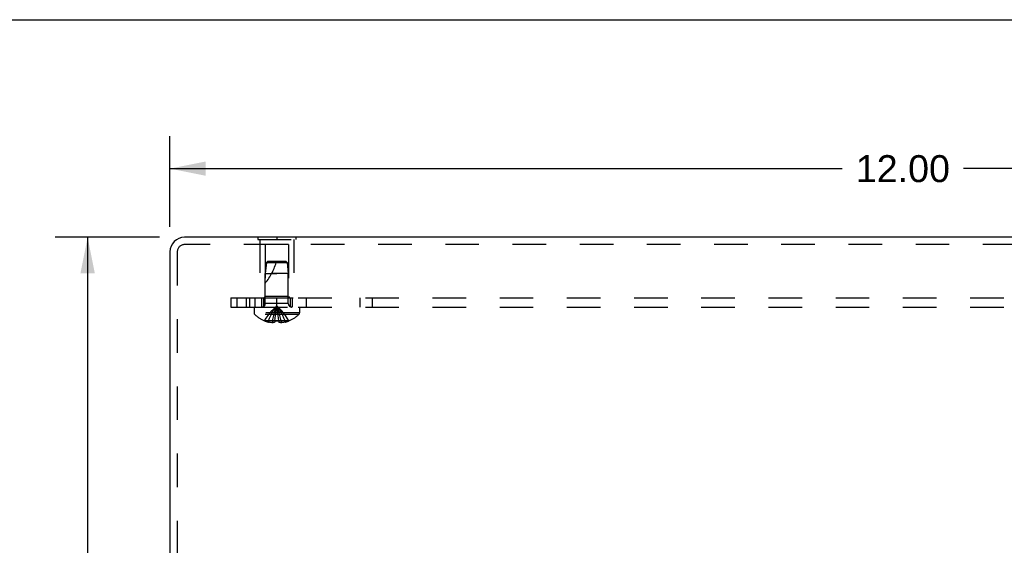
# Model space of a CAD drawing. Header units: inches. Extents: x 0 to 50, y 0 to 32.4.
# Tile 6 of 11: x 10.8 to 18.8, y 28.1 to 32.4. Entities that reach past the tile are written whole.
import ezdxf

# ---------------------------------------------------------------- set-up
doc = ezdxf.new("R2010")
doc.units = ezdxf.units.IN
doc.header["$LTSCALE"] = 2.75
doc.header["$MEASUREMENT"] = 0
doc.linetypes.add('HIDDEN', pattern=[0.2, 0.1, -0.1])
doc.layers.get('0').update_dxf_attribs({"linetype": 'CONTINUOUS'})
for name, color, linetype in [('DEFAULT_2', 8, 'HIDDEN'), ('DIMENSIONS', 7, 'CONTINUOUS'), ('SUBPANEL', 7, 'CONTINUOUS')]:
    doc.layers.add(name, color=color, linetype=linetype)
doc.styles.get("Standard").update_dxf_attribs({"font": 'arial.ttf'})
doc.dimstyles.new('DIMSTYLE_1', dxfattribs={"dimtxt": 0.220588, "dimasz": 0.294118, "dimexe": 0.09, "dimexo": 0.07, "dimgap": 0.0375, "dimtad": 0, "dimtih": 1, "dimtoh": 1, "dimzin": 4, "dimdsep": 46, "dimtxsty": 'Standard', "dimblk": '_FILLED', "dimblk1": '_FILLED', "dimblk2": '_FILLED', "dimcen": 0.09, "dimazin": 1, "dimtfac": 1, "dimtdec": 3, "dimtofl": 0, "dimtmove": 0, "dimatfit": 3, "dimldrblk": '_FILLED', "dimfxl": 0, "dimtolj": 1, "dimtzin": 4, "dimarcsym": 0})

# ---------------------------------------------------------------- blocks, each defined once
blk = doc.blocks.new('_FILLED')
at = {"color": 0, "linetype": 'ByBlock'}
blk.add_solid([(0, 0), (-1, 0.2), (-1, -0.2)], dxfattribs=at)
blk = doc.blocks.new('*D9')
at = {"layer": 'DIMENSIONS', "color": 2, "linetype": 'Continuous'}
for p, q in [((12.0078, 30.6584), (12.0078, 31.3988)), ((24.0078, 30.6584), (24.0078, 31.3988)), ((12.0078, 31.1341), (17.5121, 31.1341)), ((24.0078, 31.1341), (18.5035, 31.1341))]:
    blk.add_line(p, q, dxfattribs=at)
at = {"layer": 'DIMENSIONS', "color": 2, "linetype": 'Continuous', "xscale": 0.2941176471, "yscale": 0.2941176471, "zscale": 0.2941176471, "rotation": 180}
blk.add_blockref('_FILLED', (12.0078, 31.1341), dxfattribs=at)
at = {"layer": 'DIMENSIONS', "color": 2, "linetype": 'Continuous', "xscale": 0.2941176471, "yscale": 0.2941176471, "zscale": 0.2941176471}
blk.add_blockref('_FILLED', (24.0078, 31.1341), dxfattribs=at)
at = {"layer": 'DIMENSIONS', "color": 2, "linetype": 'Continuous', "insert": (18.0078, 31.2444), "char_height": 0.22059, "width": 0.770829, "attachment_point": 2, "line_spacing_factor": 0.9}
blk.add_mtext('12.00', dxfattribs=at)
blk = doc.blocks.new('*D10')
at = {"layer": 'DIMENSIONS', "color": 2, "linetype": 'Continuous'}
for p, q in [((11.9219, 30.5725), (11.0698, 30.5725)), ((11.3345, 30.5725), (11.3345, 27.7929)), ((11.3345, 24.5722), (11.3345, 27.3518)), ((12.1611, 24.5722), (11.0698, 24.5722))]:
    blk.add_line(p, q, dxfattribs=at)
at = {"layer": 'DIMENSIONS', "color": 2, "linetype": 'Continuous', "xscale": 0.2941176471, "yscale": 0.2941176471, "zscale": 0.2941176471}
for p, rotation in [((11.3345, 30.5725), 90), ((11.3345, 24.5722), 270)]:
    blk.add_blockref('_FILLED', p, dxfattribs=dict(at, rotation=rotation))
at = {"layer": 'DIMENSIONS', "color": 2, "linetype": 'Continuous', "insert": (11.3345, 27.6826), "char_height": 0.22059, "width": 0.599442, "attachment_point": 2, "line_spacing_factor": 0.9}
blk.add_mtext('6.00', dxfattribs=at)

msp = doc.modelspace()

# ---------------------------------------------------------------- linework, layer by layer
at = {"color": 7, "linetype": 'Continuous'}
for p, q in [((0, 32.3529), (50, 32.3529)), ((12.7268, 30.5765), (12.7268, 30.5725)), ((12.7268, 30.5765), (13.0388, 30.5765)), ((12.8828, 30.5765), (12.8828, 30.5725)), ((13.0388, 30.5765), (13.0388, 30.5725))]:
    msp.add_line(p, q, dxfattribs=at)
at = {"color": 3, "linetype": 'Continuous'}
for p, q in [((23.8878, 30.5725), (12.1278, 30.5725)), ((12.0078, 30.4525), (12.0078, 25.5795))]:
    msp.add_line(p, q, dxfattribs=at)
msp.add_arc((12.1278, 30.4525), 0.12, 90, 180, dxfattribs=at)
at = {"layer": 'DEFAULT_2', "color": 8, "linetype": 'HIDDEN'}
for p, q in [((12.7268, 30.5725), (12.7268, 30.5555)), ((12.7268, 30.5555), (13.0388, 30.5555)), ((12.7428, 30.5555), (12.7428, 30.0765)), ((12.8828, 30.5725), (12.8828, 30.5555)), ((13.0228, 30.5555), (13.0228, 30.0765)), ((13.0388, 30.5725), (13.0388, 30.5555)), ((23.8878, 30.5125), (12.1278, 30.5125)), ((12.7878, 30.514), (12.7878, 30.0865)), ((12.9778, 30.514), (12.7878, 30.514)), ((12.9778, 30.514), (12.9778, 30.0865)), ((12.0678, 30.4525), (12.0678, 25.6193)), ((12.7978, 30.3665), (12.7888, 30.2765)), ((12.8088, 30.3765), (12.7978, 30.3665)), ((12.7978, 30.3665), (12.9678, 30.3665)), ((12.8088, 30.3765), (12.9568, 30.3765)), ((12.9568, 30.3765), (12.9678, 30.3665)), ((12.9678, 30.3665), (12.9768, 30.2765)), ((12.7888, 30.0297), (12.7888, 30.2765)), ((12.7888, 30.2765), (12.8828, 30.2765)), ((12.8828, 30.2765), (12.8408, 30.2765)), ((12.9768, 30.2765), (12.8828, 30.2765)), ((12.9768, 30.0297), (12.9768, 30.2765)), ((12.7428, 30.0765), (13.0228, 30.0765)), ((12.7878, 30.0865), (12.7778, 30.0765)), ((12.9778, 30.0865), (12.7878, 30.0865)), ((12.9778, 30.0865), (12.9878, 30.0765)), ((12.6963, 30.0015), (12.6963, 29.9549)), ((12.6963, 30.0015), (13.0693, 30.0015)), ((12.9768, 30.0297), (12.7888, 30.0297)), ((13.0693, 30.0015), (13.0693, 29.9549)), ((13.0693, 29.9549), (12.6963, 29.9549)), ((13.063, 29.9404), (12.7025, 29.9404)), ((12.8673, 29.8881), (12.8694, 29.9106)), ((12.8913, 29.9528), (12.8886, 29.9733)), ((12.8938, 29.9318), (12.8913, 29.953)), ((12.8961, 29.9103), (12.8938, 29.9321)), ((12.8983, 29.8881), (12.8961, 29.9106)), ((12.7835, 29.8885), (12.7833, 29.8881)), ((12.7835, 29.8885), (12.7845, 29.8881)), ((12.8673, 29.8881), (12.7845, 29.8881)), ((12.8143, 29.8881), (12.8143, 29.8781)), ((12.8479, 29.8881), (12.8479, 29.8732)), ((12.8673, 29.8881), (12.8673, 29.8885)), ((12.8699, 29.8884), (12.8673, 29.8885)), ((12.8673, 29.8881), (12.8673, 29.8781)), ((12.8828, 29.8881), (12.8802, 29.8882)), ((12.8854, 29.8882), (12.8828, 29.8881)), ((12.8982, 29.8885), (12.8957, 29.8884)), ((12.8982, 29.8885), (12.8983, 29.8881)), ((12.8983, 29.8881), (12.8983, 29.8781)), ((12.981, 29.8881), (12.8983, 29.8881)), ((12.8983, 29.8781), (12.9008, 29.8771)), ((12.9177, 29.8881), (12.9177, 29.8732)), ((12.9513, 29.8881), (12.9513, 29.8781)), ((12.982, 29.8885), (12.981, 29.8881)), ((12.982, 29.8885), (12.9823, 29.8881))]:
    msp.add_line(p, q, dxfattribs=at)
for points in [[(12.7835, 29.8885), (12.7972, 29.9106), (12.812, 29.9321), (12.828, 29.953), (12.8451, 29.9733), (12.8634, 29.993), (12.8828, 30.0121)], [(12.8143, 29.8881), (12.8237, 29.9103), (12.8339, 29.9318), (12.845, 29.9528), (12.8568, 29.9732), (12.8694, 29.993), (12.8828, 30.0121)], [(12.8479, 29.8881), (12.8527, 29.9103), (12.8579, 29.9318), (12.8635, 29.9528), (12.8695, 29.9732), (12.8759, 29.993), (12.8828, 30.0121)], [(12.8694, 29.9103), (12.8717, 29.9321), (12.8742, 29.953), (12.8769, 29.9733), (12.8797, 29.993), (12.8828, 30.0121)], [(12.8717, 29.9318), (12.8742, 29.9528), (12.8769, 29.9732), (12.8797, 29.993), (12.8828, 30.0121)], [(12.8886, 29.9732), (12.8858, 29.993), (12.8828, 30.0121)], [(12.8886, 29.9733), (12.8858, 29.993), (12.8828, 30.0121)], [(12.9177, 29.8881), (12.9128, 29.9103), (12.9076, 29.9318), (12.902, 29.9528), (12.896, 29.9732), (12.8896, 29.993), (12.8828, 30.0121)], [(12.9513, 29.8881), (12.9418, 29.9103), (12.9316, 29.9318), (12.9206, 29.9528), (12.9087, 29.9732), (12.8961, 29.993), (12.8828, 30.0121)], [(12.982, 29.8885), (12.9683, 29.9106), (12.9535, 29.9321), (12.9375, 29.953), (12.9204, 29.9733), (12.9022, 29.993), (12.8828, 30.0121)], [(12.8479, 29.8732), (12.8437, 29.8735), (12.8395, 29.8739), (12.8353, 29.8743), (12.8311, 29.8749), (12.8269, 29.8756), (12.8227, 29.8763), (12.8185, 29.8772), (12.8143, 29.8781)], [(12.8673, 29.8781), (12.8647, 29.8771), (12.8622, 29.8762), (12.8597, 29.8755), (12.8573, 29.8748), (12.8549, 29.8743), (12.8525, 29.8738), (12.8502, 29.8735), (12.8479, 29.8732)], [(12.8673, 29.8885), (12.8699, 29.8884), (12.8724, 29.8883), (12.875, 29.8882), (12.8776, 29.8882), (12.8802, 29.8882), (12.8828, 29.8881)], [(12.8776, 29.8882), (12.875, 29.8882), (12.8724, 29.8883)], [(12.8828, 29.8881), (12.8854, 29.8882), (12.8879, 29.8882), (12.8905, 29.8882), (12.8931, 29.8883), (12.8957, 29.8884), (12.8982, 29.8885)], [(12.8931, 29.8883), (12.8905, 29.8882), (12.8879, 29.8882)], [(12.9177, 29.8732), (12.9153, 29.8735), (12.913, 29.8738), (12.9106, 29.8743), (12.9083, 29.8748), (12.9058, 29.8755), (12.9034, 29.8762), (12.9008, 29.8771)], [(12.9513, 29.8781), (12.9471, 29.8772), (12.9429, 29.8763), (12.9387, 29.8756), (12.9345, 29.8749), (12.9302, 29.8743), (12.926, 29.8739), (12.9218, 29.8735), (12.9177, 29.8732)]]:
    msp.add_lwpolyline(points, dxfattribs=at)
for centre, radius, start, end in [((12.1278, 30.4525), 0.06, 90, 180), ((12.3375, 30.5467), 0.5712, 322.18624, 342.66464), ((12.7606, 30.0297), 0.0282, 270, 360), ((13.005, 30.0297), 0.0282, 180, 270), ((12.7163, 29.9549), 0.02, 180, 226.4862), ((12.8828, 30.1303), 0.2618, 226.4862, 247.63871), ((12.8828, 30.1303), 0.2618, 292.36129, 313.5138), ((13.0493, 29.9549), 0.02, 313.5138, 360), ((12.8828, 30.1303), 0.2614, 247.91062, 254.80589), ((12.8828, 30.1303), 0.2614, 285.19411, 292.08938)]:
    msp.add_arc(centre, radius, start, end, dxfattribs=at)
at = {"layer": 'SUBPANEL', "color": 8, "linetype": 'HIDDEN'}
for p, q in [((12.5078, 30.0765), (12.5078, 30.0015)), ((12.5078, 30.0765), (23.5078, 30.0765)), ((12.5595, 30.0015), (12.5595, 30.0765)), ((12.6328, 30.0765), (12.6328, 30.0015)), ((12.6618, 30.0015), (12.6618, 30.0765)), ((12.7018, 30.0765), (12.7018, 30.0015)), ((12.7578, 30.0765), (12.7578, 30.0015)), ((12.7738, 30.0765), (12.7738, 30.0015)), ((12.8828, 30.0015), (12.8828, 30.0765)), ((12.9918, 30.0765), (12.9918, 30.0015)), ((13.0078, 30.0765), (13.0078, 30.0015)), ((13.1247, 30.0015), (13.1247, 30.0765)), ((13.5643, 30.0015), (13.5643, 30.0765)), ((13.6655, 30.0015), (13.6655, 30.0765)), ((12.5078, 30.0015), (23.5078, 30.0015))]:
    msp.add_line(p, q, dxfattribs=at)

# ---------------------------------------------------------------- dimensions: what is measured, and where the dimension line sits
at = {"layer": 'DIMENSIONS', "color": 2, "linetype": 'Continuous'}
dim = msp.add_linear_dim(base=(24.0078, 31.1341), p1=(12.0078, 30.5884), p2=(24.0078, 30.5884), dimstyle='DIMSTYLE_1', dxfattribs=at)
dim.commit()
dim.dimension.update_dxf_attribs({"geometry": '*D9', "text_midpoint": (18.0171, 31.1329), "dimtype": 160})
dim = msp.add_linear_dim(base=(11.3345, 24.5722), p1=(11.9919, 30.5725), p2=(12.2311, 24.5722), angle=270, dimstyle='DIMSTYLE_1', dxfattribs=at)
dim.commit()
dim.dimension.update_dxf_attribs({"geometry": '*D10', "text_midpoint": (11.333, 27.5711), "dimtype": 160})

doc.saveas('drawing.dxf')
